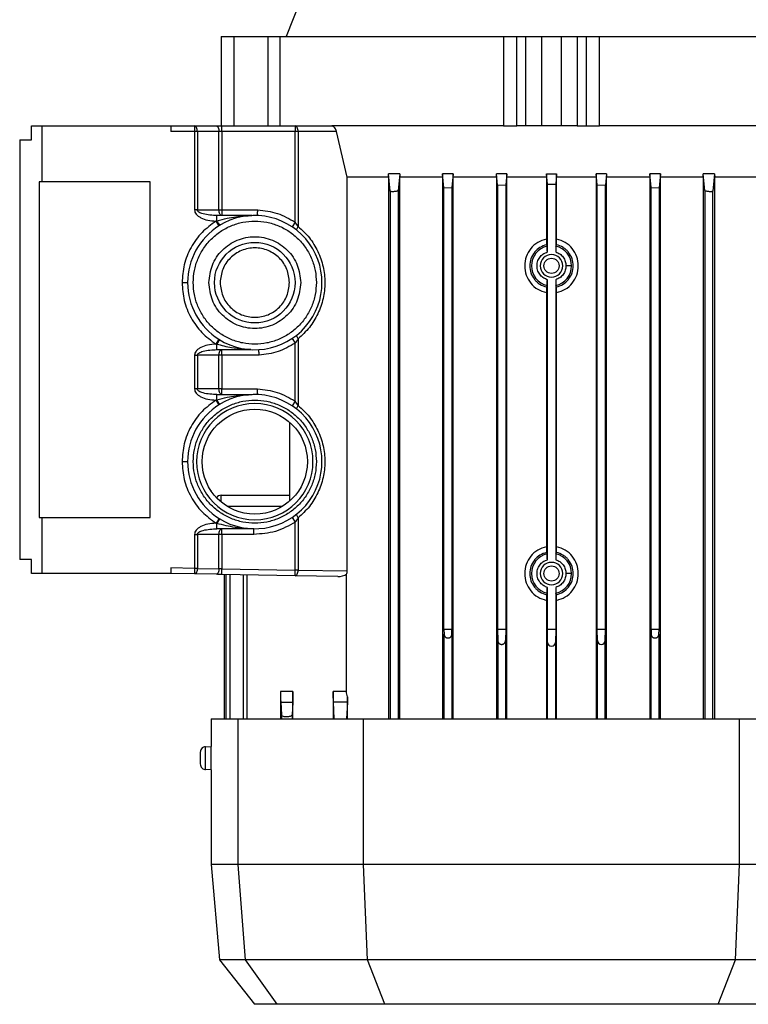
# Model space of a CAD drawing. Header units: millimetres. Extents: x 0 to 420, y 0 to 297.
# Tile 19 of 26: x 218.01 to 223.27, y 210.07 to 217.17. Entities that reach past the tile are written whole.
import ezdxf

# ---------------------------------------------------------------- set-up
doc = ezdxf.new("R2010")
doc.units = ezdxf.units.MM

msp = doc.modelspace()

# ---------------------------------------------------------------- linework, layer by layer
at = {"color": 7, "linetype": 'Continuous', "lineweight": 25}
for p, q in [((220.03286, 217.29266), (219.93501, 217.05046)), ((219.46772, 217.05046), (219.46772, 216.40459)), ((219.46772, 217.05046), (219.46878, 217.05046)), ((219.46878, 216.40459), (219.46878, 217.05046)), ((219.46878, 217.05046), (219.55849, 217.05046)), ((219.55849, 217.05046), (219.55849, 216.40459)), ((219.55849, 217.05046), (219.80372, 217.05046)), ((219.80372, 217.05046), (219.80372, 216.40459)), ((219.80372, 217.05046), (219.89163, 217.05046)), ((219.89163, 216.40459), (219.89163, 217.05046)), ((219.89163, 217.05046), (221.50345, 217.05046)), ((221.50345, 217.05046), (221.50345, 216.40459)), ((221.50345, 217.05046), (221.59935, 217.05046)), ((221.59935, 216.40459), (221.59935, 217.05046)), ((221.59935, 217.05046), (221.66506, 217.05046)), ((221.66506, 216.40459), (221.66506, 217.05046)), ((221.66506, 217.05046), (221.77843, 217.05046)), ((221.77843, 216.40459), (221.77843, 217.05046)), ((221.77843, 217.05046), (221.92033, 217.05046)), ((221.92033, 216.40459), (221.92033, 217.05046)), ((221.92033, 217.05046), (222.0337, 217.05046)), ((222.0337, 217.05046), (222.0337, 216.40459)), ((222.0337, 217.05046), (222.09941, 217.05046)), ((222.09941, 217.05046), (222.09941, 216.40459)), ((222.09941, 217.05046), (222.19531, 217.05046)), ((222.19531, 216.40459), (222.19531, 217.05046)), ((222.19531, 217.05046), (223.80712, 217.05046)), ((218.09959, 216.30367), (218.09959, 216.40459)), ((218.09959, 216.40459), (218.17515, 216.40459)), ((218.17515, 216.40459), (218.17515, 216.00092)), ((218.17515, 216.40459), (219.10442, 216.40459)), ((219.10442, 216.40459), (219.10442, 216.36422)), ((219.10442, 216.40459), (219.27526, 216.40459)), ((219.27526, 216.36422), (219.10442, 216.36422)), ((219.27526, 216.40459), (219.27526, 216.36422)), ((219.27526, 216.40459), (219.43132, 216.40459)), ((219.27526, 216.36422), (219.27526, 215.79867)), ((219.29544, 216.36422), (219.27526, 216.36422)), ((219.29544, 216.36422), (219.29544, 215.79867)), ((219.4515, 216.36422), (219.29544, 216.36422)), ((219.4515, 215.79867), (219.4515, 216.36422)), ((219.47168, 216.36422), (219.4515, 216.36422)), ((219.47168, 216.36422), (219.47168, 216.40459)), ((219.47168, 216.40459), (220.00186, 216.40459)), ((219.47168, 216.36422), (219.47168, 215.79867)), ((220.00186, 216.36422), (219.47168, 216.36422)), ((220.00186, 216.40459), (220.00186, 216.36422)), ((220.00186, 216.40459), (220.26472, 216.40459)), ((220.00186, 215.71038), (220.00186, 216.36422)), ((220.02205, 216.36422), (220.00186, 216.36422)), ((220.02205, 216.36422), (220.02205, 215.68046)), ((220.29911, 216.36422), (220.02205, 216.36422)), ((221.50345, 216.40459), (220.26472, 216.40459)), ((220.37626, 216.03549), (220.29911, 216.36422)), ((221.50345, 216.40459), (221.59935, 216.40459)), ((221.66506, 216.40459), (221.59935, 216.40459)), ((221.77843, 216.40459), (221.66506, 216.40459)), ((221.92033, 216.40459), (221.77843, 216.40459)), ((222.0337, 216.40459), (221.92033, 216.40459)), ((222.0337, 216.40459), (222.09941, 216.40459)), ((222.09941, 216.40459), (222.19531, 216.40459)), ((223.80712, 216.40459), (222.19531, 216.40459)), ((218.01451, 216.30367), (218.01451, 213.27614)), ((218.01451, 216.30367), (218.09959, 216.30367)), ((220.67274, 216.03549), (220.6729, 216.05844)), ((220.68681, 215.93341), (220.6729, 216.05844)), ((220.75601, 216.05844), (220.6729, 216.05844)), ((220.75601, 216.05844), (220.74332, 215.93892)), ((220.75601, 216.05844), (220.75616, 216.03549)), ((221.06355, 216.05844), (221.06342, 216.03549)), ((221.07368, 215.95737), (221.06355, 216.05844)), ((221.14097, 216.05844), (221.06355, 216.05844)), ((221.14097, 216.05844), (221.1315, 215.96125)), ((221.1411, 216.03549), (221.14097, 216.05844)), ((221.45257, 216.03549), (221.4527, 216.05844)), ((221.4603, 215.97797), (221.4527, 216.05844)), ((221.52724, 216.05844), (221.4527, 216.05844)), ((221.52724, 216.05844), (221.51993, 215.97998)), ((221.52737, 216.03549), (221.52724, 216.05844)), ((221.81251, 216.05844), (221.81239, 216.03549)), ((221.81929, 215.98506), (221.81251, 216.05844)), ((221.81251, 216.05844), (221.88625, 216.05844)), ((221.88625, 216.05844), (221.87946, 215.98506)), ((221.88637, 216.03549), (221.88625, 216.05844)), ((222.17151, 216.05844), (222.17139, 216.03549)), ((222.17883, 215.97998), (222.17151, 216.05844)), ((222.24606, 216.05844), (222.17151, 216.05844)), ((222.24606, 216.05844), (222.23846, 215.97797)), ((222.24606, 216.05844), (222.24618, 216.03549)), ((222.55778, 216.05844), (222.55765, 216.03549)), ((222.56726, 215.96125), (222.55778, 216.05844)), ((222.6352, 216.05844), (222.55778, 216.05844)), ((222.6352, 216.05844), (222.62508, 215.95737)), ((222.63534, 216.03549), (222.6352, 216.05844)), ((222.9426, 216.03549), (222.94274, 216.05844)), ((222.95544, 215.93892), (222.94274, 216.05844)), ((223.02586, 216.05844), (222.94274, 216.05844)), ((223.02586, 216.05844), (223.01194, 215.93341)), ((223.02586, 216.05844), (223.02602, 216.03549)), ((218.17515, 216.00092), (218.15396, 216.00092)), ((218.15396, 216.00092), (218.15396, 213.5789)), ((218.95506, 216.00092), (218.17515, 216.00092)), ((218.95506, 213.5789), (218.95506, 216.00092)), ((220.67274, 216.03549), (220.37626, 216.03549)), ((220.37626, 213.19375), (220.37626, 216.03549)), ((220.67274, 216.03549), (220.67274, 212.12568)), ((220.75616, 212.12568), (220.75616, 216.03549)), ((221.06342, 216.03549), (220.75616, 216.03549)), ((221.06342, 216.03549), (221.06342, 212.12568)), ((221.1411, 212.12568), (221.1411, 216.03549)), ((221.45257, 216.03549), (221.1411, 216.03549)), ((221.45257, 216.03549), (221.45257, 212.12568)), ((221.4603, 215.97797), (221.51993, 215.97998)), ((221.51993, 215.97998), (221.51993, 212.77156)), ((221.52737, 212.12568), (221.52737, 216.03549)), ((221.81239, 216.03549), (221.52737, 216.03549)), ((221.81239, 216.03549), (221.81239, 215.5888)), ((221.81929, 215.98506), (221.84938, 215.9851)), ((221.81929, 215.49539), (221.81929, 215.98506)), ((221.84938, 215.9851), (221.87946, 215.98506)), ((221.87946, 215.98506), (221.87946, 215.49539)), ((221.88637, 215.5888), (221.88637, 216.03549)), ((222.17139, 216.03549), (221.88637, 216.03549)), ((222.17139, 216.03549), (222.17139, 212.12568)), ((222.17883, 212.77156), (222.17883, 215.97998)), ((222.17883, 215.97998), (222.23846, 215.97797)), ((222.24618, 212.12568), (222.24618, 216.03549)), ((222.55765, 216.03549), (222.24618, 216.03549)), ((222.55765, 216.03549), (222.55765, 212.12568)), ((222.63534, 212.12568), (222.63534, 216.03549)), ((222.9426, 216.03549), (222.63534, 216.03549)), ((222.9426, 216.03549), (222.9426, 212.12568)), ((223.02602, 212.12568), (223.02602, 216.03549)), ((223.32739, 216.03549), (223.02602, 216.03549)), ((220.68681, 215.93341), (220.68681, 212.12568)), ((220.74332, 215.93892), (220.74332, 212.12568)), ((221.07368, 215.95737), (221.1315, 215.96125)), ((221.07368, 212.77156), (221.07368, 215.95737)), ((221.1315, 215.96125), (221.1315, 212.77156)), ((221.4603, 215.97797), (221.4603, 212.77156)), ((222.23846, 212.77156), (222.23846, 215.97797)), ((222.56726, 212.77156), (222.56726, 215.96125)), ((222.56726, 215.96125), (222.62508, 215.95737)), ((222.62508, 215.95737), (222.62508, 212.77156)), ((222.95544, 215.93892), (222.95544, 212.12568)), ((223.01194, 212.12568), (223.01194, 215.93341)), ((219.29544, 215.79867), (219.27526, 215.79867)), ((219.29544, 215.79867), (219.4515, 215.79867)), ((219.4515, 215.79867), (219.47168, 215.79867)), ((219.47168, 215.79867), (219.47168, 215.7583)), ((219.47168, 215.79867), (219.73068, 215.79867)), ((219.42973, 215.71801), (219.43672, 215.72015)), ((219.42973, 215.71801), (219.45128, 215.68388)), ((219.43672, 215.72015), (219.43672, 215.7583)), ((219.68917, 215.7583), (219.43672, 215.7583)), ((220.00186, 215.71038), (219.97941, 215.67684)), ((220.02205, 215.68046), (220.00186, 215.71038)), ((221.81314, 215.54788), (221.81853, 215.53682)), ((221.88022, 215.53682), (221.88561, 215.54788)), ((219.18516, 215.27431), (219.22552, 215.27431)), ((221.81929, 213.2752), (221.81929, 215.29544)), ((221.87946, 215.29544), (221.87946, 213.2752)), ((221.81239, 215.20203), (221.81239, 213.36861)), ((221.81853, 215.254), (221.81314, 215.24294)), ((221.88561, 215.24294), (221.88022, 215.254)), ((221.88637, 213.36861), (221.88637, 215.20203)), ((219.45059, 214.86518), (219.42898, 214.83108)), ((219.97941, 214.87178), (220.00186, 214.83824)), ((220.02205, 214.86816), (220.02205, 214.38872)), ((219.43672, 214.82872), (219.42898, 214.83108)), ((219.43672, 214.79081), (219.43672, 214.82872)), ((219.43672, 214.79081), (219.67919, 214.79081)), ((219.47168, 214.75044), (219.47168, 214.79081)), ((220.00186, 214.41864), (220.00186, 214.83824)), ((219.27526, 214.75044), (219.27526, 214.50697)), ((219.27526, 214.75044), (219.29544, 214.75044)), ((219.4515, 214.75044), (219.29544, 214.75044)), ((219.29544, 214.75044), (219.29544, 214.50697)), ((219.4515, 214.50697), (219.4515, 214.75044)), ((219.47168, 214.75044), (219.4515, 214.75044)), ((219.74066, 214.75044), (219.47168, 214.75044)), ((219.47168, 214.75044), (219.47168, 214.50697)), ((219.29544, 214.50697), (219.27526, 214.50697)), ((219.4515, 214.50697), (219.29544, 214.50697)), ((219.47168, 214.50697), (219.4515, 214.50697)), ((219.47168, 214.46661), (219.47168, 214.50697)), ((219.47168, 214.50697), (219.72945, 214.50697)), ((219.4298, 214.42631), (219.43672, 214.42843)), ((219.4298, 214.42631), (219.45135, 214.39218)), ((219.43672, 214.42843), (219.43672, 214.46661)), ((219.43672, 214.46661), (219.6904, 214.46661)), ((220.00186, 214.41864), (219.97941, 214.38509)), ((220.02205, 214.38872), (220.00186, 214.41864)), ((219.9602, 214.2673), (219.9602, 213.69784)), ((219.18516, 213.98257), (219.22552, 213.98257)), ((219.46772, 213.74036), (219.9602, 213.74036)), ((219.90848, 213.65963), (219.51138, 213.65963)), ((218.15396, 213.5789), (218.17515, 213.5789)), ((218.17515, 213.5789), (218.17515, 213.17523)), ((218.17515, 213.5789), (218.95506, 213.5789)), ((219.45179, 213.57267), (219.43028, 213.53852)), ((219.97941, 213.58004), (220.00186, 213.5465)), ((220.02205, 213.57642), (220.02205, 213.19994)), ((219.43672, 213.53655), (219.43028, 213.53852)), ((219.43672, 213.49821), (219.43672, 213.53655)), ((219.70265, 213.49821), (219.43672, 213.49821)), ((219.47168, 213.45785), (219.47168, 213.49821)), ((220.00186, 213.19994), (220.00186, 213.5465)), ((219.27526, 213.45785), (219.27526, 213.21262)), ((219.27526, 213.45785), (219.29544, 213.45785)), ((219.4515, 213.45785), (219.29544, 213.45785)), ((219.29544, 213.45785), (219.29544, 213.21262)), ((219.4515, 213.20989), (219.4515, 213.45785)), ((219.47168, 213.45785), (219.4515, 213.45785)), ((219.70265, 213.45785), (219.47168, 213.45785)), ((219.47168, 213.45785), (219.47168, 213.20919)), ((221.81314, 213.3277), (221.81853, 213.31663)), ((221.88022, 213.31663), (221.88561, 213.3277)), ((218.09959, 213.27614), (218.01451, 213.27614)), ((218.09959, 213.17523), (218.09959, 213.27614)), ((219.27526, 213.21262), (219.10442, 213.2156)), ((219.10442, 213.2156), (219.10442, 213.17523)), ((219.29544, 213.21262), (219.27526, 213.21262)), ((219.29544, 213.21262), (219.4515, 213.20989)), ((219.47168, 213.20919), (220.00186, 213.19994)), ((218.17515, 213.17523), (218.09959, 213.17523)), ((219.10442, 213.17523), (218.17515, 213.17523)), ((219.27455, 213.17226), (219.10442, 213.17523)), ((219.43061, 213.16953), (219.27455, 213.17226)), ((220.00116, 213.15957), (219.47098, 213.16883)), ((219.48791, 213.16853), (219.48791, 212.12568)), ((219.50167, 213.16829), (219.50167, 212.12568)), ((219.52938, 213.16781), (219.52938, 212.12568)), ((219.627, 213.16611), (219.627, 212.12568)), ((219.6547, 212.12568), (219.6547, 213.16562)), ((220.30757, 213.15423), (220.00116, 213.15957)), ((220.02205, 213.19994), (220.00186, 213.19994)), ((220.02205, 213.19994), (220.37626, 213.19375)), ((220.37137, 212.3235), (220.37137, 213.17)), ((221.81929, 212.77156), (221.81929, 213.07525)), ((221.87946, 213.07525), (221.87946, 212.77156)), ((221.81853, 213.03382), (221.81314, 213.02276)), ((221.88561, 213.02276), (221.88022, 213.03382)), ((221.81239, 212.98184), (221.81239, 212.12568)), ((221.88637, 212.12568), (221.88637, 212.98184)), ((221.07368, 212.77156), (221.07434, 212.73793)), ((221.1315, 212.77156), (221.07368, 212.77156)), ((221.07434, 212.12568), (221.07434, 212.73793)), ((221.13084, 212.73793), (221.1315, 212.77156)), ((221.13084, 212.73793), (221.13084, 212.12568)), ((221.4603, 212.77156), (221.46186, 212.69192)), ((221.51993, 212.77156), (221.4603, 212.77156)), ((221.51993, 212.77156), (221.51836, 212.69192)), ((221.82113, 212.67816), (221.81929, 212.77156)), ((221.87946, 212.77156), (221.81929, 212.77156)), ((221.87946, 212.77156), (221.87763, 212.67816)), ((222.23846, 212.77156), (222.17883, 212.77156)), ((222.18039, 212.69192), (222.17883, 212.77156)), ((222.2369, 212.69192), (222.23846, 212.77156)), ((222.56726, 212.77156), (222.56792, 212.73793)), ((222.62508, 212.77156), (222.56726, 212.77156)), ((222.56792, 212.12568), (222.56792, 212.73793)), ((222.62442, 212.73793), (222.62508, 212.77156)), ((222.62442, 212.73793), (222.62442, 212.12568)), ((221.46186, 212.69192), (221.46186, 212.12568)), ((221.51836, 212.69192), (221.51836, 212.12568)), ((221.82113, 212.12568), (221.82113, 212.67816)), ((221.87763, 212.67816), (221.87763, 212.12568)), ((222.18039, 212.12568), (222.18039, 212.69192)), ((222.2369, 212.12568), (222.2369, 212.69192)), ((219.89569, 212.3235), (219.89569, 212.12568)), ((219.98431, 212.3235), (219.89569, 212.3235)), ((219.98431, 212.12568), (219.98431, 212.3235)), ((220.2757, 212.3235), (220.2757, 212.12568)), ((220.37137, 212.3235), (220.2757, 212.3235)), ((220.37916, 212.12568), (220.37916, 212.28539)), ((219.89673, 212.24763), (219.98327, 212.24763)), ((219.89673, 212.24763), (219.90168, 212.15606)), ((219.98327, 212.24763), (219.97836, 212.1566)), ((220.28332, 212.12568), (220.27674, 212.24763)), ((220.3783, 212.24763), (220.27674, 212.24763)), ((220.3783, 212.24763), (220.37173, 212.12568)), ((219.90168, 212.15606), (219.90168, 212.12568)), ((219.97836, 212.1566), (219.97836, 212.12568)), ((219.39506, 212.12568), (219.39506, 211.92729)), ((219.39506, 212.12568), (219.58726, 212.12568)), ((219.58726, 212.12568), (219.58726, 211.07614)), ((219.58726, 212.12568), (220.49385, 212.12568)), ((220.49385, 211.07614), (220.49385, 212.12568)), ((220.49385, 212.12568), (223.20491, 212.12568)), ((223.20491, 211.07614), (223.20491, 212.12568)), ((223.20491, 212.12568), (224.1115, 212.12568)), ((219.35495, 211.92554), (219.39506, 211.92729)), ((219.35495, 211.7607), (219.35495, 211.92554)), ((219.39506, 211.75895), (219.35495, 211.7607)), ((219.39506, 211.75895), (219.39506, 211.07614)), ((219.39506, 211.07614), (219.45521, 210.38868)), ((219.58726, 211.07614), (219.39506, 211.07614)), ((219.58726, 211.07614), (219.64131, 210.38868)), ((220.49385, 211.07614), (219.58726, 211.07614)), ((220.52348, 210.38868), (220.49385, 211.07614)), ((223.20491, 211.07614), (220.49385, 211.07614)), ((223.17527, 210.38868), (223.20491, 211.07614)), ((224.1115, 211.07614), (223.20491, 211.07614)), ((219.45521, 210.38868), (219.70655, 210.06697)), ((219.64131, 210.38868), (219.45521, 210.38868)), ((220.52348, 210.38868), (219.64131, 210.38868)), ((219.64131, 210.38868), (219.86774, 210.06697)), ((223.17527, 210.38868), (220.52348, 210.38868)), ((220.64705, 210.06697), (220.52348, 210.38868)), ((223.05171, 210.06697), (223.17527, 210.38868)), ((224.05744, 210.38868), (223.17527, 210.38868)), ((219.86774, 210.06697), (219.70655, 210.06697)), ((220.64705, 210.06697), (219.86774, 210.06697)), ((223.05171, 210.06697), (220.64705, 210.06697)), ((223.83101, 210.06697), (223.05171, 210.06697))]:
    msp.add_line(p, q, dxfattribs=at)
at = {"color": 7, "linetype": 'Continuous', "lineweight": 25, "flags": 128}
for points in [[(219.29544, 216.36422), (219.29505, 216.37209), (219.2939, 216.37967), (219.29204, 216.38665), (219.28953, 216.39276), (219.28647, 216.39778), (219.28298, 216.40151), (219.27919, 216.40381), (219.27526, 216.40459)], [(219.43132, 216.40459), (219.43525, 216.40381), (219.43904, 216.40151), (219.44253, 216.39778), (219.44559, 216.39276), (219.4481, 216.38665), (219.44996, 216.37967), (219.45111, 216.37209), (219.4515, 216.36422)], [(220.02205, 216.36422), (220.02166, 216.37209), (220.02051, 216.37967), (220.01864, 216.38665), (220.01613, 216.39276), (220.01308, 216.39778), (220.00959, 216.40151), (220.0058, 216.40381), (220.00186, 216.40459)], [(220.01667, 215.64922), (220.015, 215.65122), (220.01399, 215.65393), (220.01367, 215.65729), (220.01404, 215.66121), (220.0151, 215.6656), (220.01681, 215.67035), (220.01915, 215.67534), (220.02205, 215.68046)], [(220.02205, 214.86816), (220.01915, 214.87328), (220.01681, 214.87827), (220.0151, 214.88302), (220.01404, 214.88741), (220.01367, 214.89133), (220.01399, 214.89469), (220.015, 214.8974), (220.01667, 214.8994)], [(220.01667, 214.35748), (220.015, 214.35948), (220.01399, 214.36219), (220.01367, 214.36555), (220.01404, 214.36947), (220.0151, 214.37385), (220.01681, 214.3786), (220.01915, 214.3836), (220.02205, 214.38872)], [(220.02205, 213.57642), (220.01915, 213.58154), (220.01681, 213.58653), (220.0151, 213.59128), (220.01404, 213.59567), (220.01367, 213.59959), (220.01399, 213.60295), (220.015, 213.60566), (220.01667, 213.60766)], [(219.4515, 213.20989), (219.451, 213.20198), (219.44974, 213.19437), (219.44777, 213.18736), (219.44515, 213.18123), (219.442, 213.17621), (219.43843, 213.1725), (219.43458, 213.17025), (219.43061, 213.16953)]]:
    msp.add_lwpolyline(points, dxfattribs=at)
at = {"color": 7, "linetype": 'Continuous', "lineweight": 25}
for centre, radius in [((219.70993, 215.27431), 0.29064), ((221.84938, 215.39541), 0.0545), ((219.70993, 213.98257), 0.37909), ((221.84938, 213.17523), 0.0545)]:
    msp.add_circle(centre, radius, dxfattribs=at)
for centre, radius, start, end in [((219.72543, 215.88528), 0.3326, 209.767972, 216.403566), ((219.70993, 215.27431), 0.4844, 237.630623, 122.272711), ((219.70993, 215.27431), 0.4844, 122.272711, 180), ((221.84938, 215.39541), 0.14473, 102.304596, 257.695404), ((221.84938, 215.39541), 0.14473, 0, 77.695404), ((221.84938, 215.39541), 0.08073, 0, 180), ((221.84938, 215.39541), 0.08073, 180, 0), ((221.84938, 215.39541), 0.14473, 282.304596, 0), ((219.70993, 215.27431), 0.4844, 180, 237.630623), ((219.70993, 213.98257), 0.4844, 237.798635, 122.263374), ((219.70993, 213.98257), 0.4844, 122.263374, 180), ((219.70993, 213.98257), 0.41946, 0, 180), ((219.70993, 213.98257), 0.4844, 180, 237.798635), ((219.70993, 213.98257), 0.41946, 180, 0), ((219.46772, 213.7), 0.04037, 90, 146.228428), ((219.75224, 213.35515), 0.36394, 144.016287, 150.103586), ((221.84938, 213.17523), 0.14473, 102.304596, 257.695404), ((221.84938, 213.17523), 0.14473, 0, 77.695404), ((221.84938, 213.17523), 0.08073, 0, 180), ((221.84938, 213.17523), 0.08073, 180, 0), ((221.84938, 213.17523), 0.14473, 282.304596, 0), ((221.84938, 212.67871), 0.02826, 181.125032, 358.874968), ((222.20864, 212.69248), 0.02826, 181.125033, 358.874968)]:
    msp.add_arc(centre, radius, start, end, dxfattribs=at)
msp.add_ellipse((220.30826, 213.19459), major_axis=(0.07807, -0.00138), ratio=0.5169479, start_param=4.7127941, end_param=5.662857, dxfattribs=at)
for points in [[(219.43132, 216.40459), (219.43769, 216.40459), (219.45043, 216.40459), (219.4646, 216.40459), (219.47168, 216.40459)], [(219.47168, 215.7583), (219.46904, 215.75891), (219.46375, 215.76012), (219.45708, 215.76946), (219.45241, 215.7828), (219.4518, 215.79338), (219.4515, 215.79867)], [(219.26589, 215.27431), (219.26754, 215.30337), (219.27085, 215.3615), (219.29725, 215.44533), (219.33829, 215.52259), (219.39394, 215.59032), (219.46164, 215.64589), (219.53891, 215.68719), (219.62274, 215.71262), (219.70993, 215.72121), (219.79711, 215.71262), (219.88095, 215.68719), (219.95821, 215.64589), (220.02592, 215.59032), (220.08156, 215.52259), (220.1226, 215.44533), (220.14901, 215.3615), (220.15231, 215.30337), (220.15396, 215.27431)], [(219.37892, 215.27431), (219.38389, 215.31763), (219.39384, 215.40428), (219.47039, 215.51446), (219.5798, 215.58809), (219.70993, 215.61394), (219.84005, 215.58809), (219.94946, 215.51446), (220.02601, 215.40428), (220.03596, 215.31763), (220.04094, 215.27431)], [(219.9602, 215.27431), (219.95644, 215.30707), (219.94892, 215.37258), (219.89104, 215.45589), (219.80831, 215.51155), (219.70993, 215.5311), (219.61154, 215.51155), (219.52881, 215.45589), (219.47094, 215.37258), (219.46341, 215.30707), (219.45965, 215.27431)], [(220.15396, 215.27431), (220.15231, 215.24525), (220.14901, 215.18713), (220.1226, 215.10329), (220.08156, 215.02603), (220.02592, 214.95831), (219.95821, 214.90273), (219.88095, 214.86143), (219.79711, 214.836), (219.70993, 214.82741), (219.62274, 214.836), (219.53891, 214.86143), (219.46164, 214.90273), (219.39394, 214.95831), (219.33829, 215.02603), (219.29725, 215.10329), (219.27085, 215.18713), (219.26754, 215.24525), (219.26589, 215.27431)], [(220.04094, 215.27431), (220.03596, 215.23099), (220.02601, 215.14434), (219.94946, 215.03416), (219.84005, 214.96054), (219.70993, 214.93468), (219.5798, 214.96054), (219.47039, 215.03416), (219.39384, 215.14434), (219.38389, 215.23099), (219.37892, 215.27431)], [(219.45965, 215.27431), (219.46341, 215.24155), (219.47094, 215.17604), (219.52881, 215.09273), (219.61154, 215.03707), (219.70993, 215.01752), (219.80831, 215.03707), (219.89104, 215.09273), (219.94892, 215.17604), (219.95644, 215.24155), (219.9602, 215.27431)], [(219.4515, 214.75044), (219.4518, 214.75573), (219.45241, 214.76631), (219.45708, 214.77965), (219.46375, 214.78899), (219.46904, 214.7902), (219.47168, 214.79081)], [(219.47168, 214.46661), (219.46904, 214.46721), (219.46375, 214.46843), (219.45708, 214.47776), (219.45241, 214.49111), (219.4518, 214.50168), (219.4515, 214.50697)], [(219.26589, 213.98257), (219.26754, 214.01163), (219.27085, 214.06975), (219.29725, 214.15359), (219.33829, 214.23085), (219.39394, 214.29857), (219.46164, 214.35415), (219.53891, 214.39545), (219.62274, 214.42088), (219.70993, 214.42947), (219.79711, 214.42088), (219.88095, 214.39545), (219.95821, 214.35415), (220.02592, 214.29857), (220.08156, 214.23085), (220.1226, 214.15359), (220.14901, 214.06975), (220.15231, 214.01163), (220.15396, 213.98257)], [(220.15396, 213.98257), (220.15231, 213.9535), (220.14901, 213.89538), (220.1226, 213.81155), (220.08156, 213.73428), (220.02592, 213.66656), (219.95821, 213.61098), (219.88095, 213.56969), (219.79711, 213.54425), (219.70993, 213.53567), (219.62274, 213.54425), (219.53891, 213.56969), (219.46164, 213.61098), (219.39394, 213.66656), (219.33829, 213.73428), (219.29725, 213.81155), (219.27085, 213.89538), (219.26754, 213.9535), (219.26589, 213.98257)], [(219.4515, 213.45785), (219.4518, 213.46314), (219.45241, 213.47371), (219.45708, 213.48706), (219.46375, 213.49639), (219.46904, 213.49761), (219.47168, 213.49821)], [(220.00186, 213.5465), (219.95537, 213.52034), (219.86237, 213.46804), (219.75589, 213.46124), (219.70265, 213.45785)], [(219.70265, 213.45785), (219.70265, 213.46314), (219.70265, 213.47371), (219.70265, 213.48706), (219.70265, 213.49639), (219.70265, 213.49761), (219.70265, 213.49821)], [(219.27526, 213.21262), (219.27516, 213.20733), (219.27498, 213.19675), (219.27475, 213.18341), (219.27458, 213.17408), (219.27456, 213.17286), (219.27455, 213.17226)], [(219.29544, 213.21262), (219.29506, 213.2073), (219.29431, 213.19666), (219.28942, 213.18327), (219.28256, 213.17396), (219.27722, 213.17282), (219.27455, 213.17226)], [(220.00116, 213.15957), (220.00117, 213.16018), (220.00119, 213.16139), (220.00135, 213.17073), (220.00159, 213.18407), (220.00177, 213.19465), (220.00186, 213.19994)], [(220.00116, 213.15957), (220.00383, 213.16014), (220.00917, 213.16128), (220.01602, 213.17059), (220.02092, 213.18398), (220.02167, 213.19462), (220.02205, 213.19994)], [(219.98431, 212.3235), (219.9843, 212.31527), (219.98427, 212.29882), (219.98404, 212.27655), (219.98371, 212.25813), (219.98342, 212.25113), (219.98327, 212.24763)], [(220.37916, 212.28539), (220.37905, 212.27708), (220.37883, 212.26048), (220.37848, 212.25192), (220.3783, 212.24763)]]:
    msp.add_open_spline(points, degree=3, dxfattribs=at)
for points, knots in [([(220.29911, 216.36422), (220.2977, 216.36895), (220.29487, 216.3784), (220.28728, 216.39081), (220.27832, 216.39998), (220.2704, 216.40413), (220.26607, 216.40448), (220.26472, 216.40459)], [0, 0, 0, 0, 0.2249901, 0.4498668, 0.6767291, 0.8988453, 1, 1, 1, 1]), ([(220.74332, 215.93892), (220.74293, 215.93827), (220.74215, 215.93697), (220.73692, 215.93486), (220.72937, 215.93294), (220.72008, 215.93142), (220.71032, 215.93047), (220.70122, 215.93018), (220.69375, 215.93056), (220.68864, 215.93156), (220.68697, 215.93264), (220.68683, 215.93331), (220.68681, 215.93341)], [0, 0, 0, 0, 0.1120015, 0.2239803, 0.336314, 0.4475692, 0.5566441, 0.6634572, 0.7689145, 0.8744392, 0.9813822, 1, 1, 1, 1]), ([(223.01194, 215.93341), (223.01157, 215.93285), (223.01083, 215.93173), (223.00578, 215.93066), (222.99849, 215.93019), (222.98959, 215.9304), (222.98012, 215.93124), (222.97103, 215.93263), (222.96323, 215.93444), (222.95766, 215.93648), (222.95565, 215.93801), (222.95547, 215.93878), (222.95544, 215.93892)], [0, 0, 0, 0, 0.108956, 0.2179819, 0.3253129, 0.4309864, 0.5363406, 0.6427987, 0.7513303, 0.8620826, 0.9742575, 1, 1, 1, 1]), ([(219.27526, 215.79867), (219.27587, 215.79345), (219.27716, 215.78249), (219.2869, 215.76739), (219.30135, 215.75375), (219.32858, 215.73705), (219.37203, 215.72227), (219.40972, 215.71949), (219.42973, 215.71801)], [0, 0, 0, 0, 0.0829451, 0.1740535, 0.2786373, 0.3986837, 0.680796, 1, 1, 1, 1]), ([(219.43672, 215.7583), (219.4031, 215.75978), (219.35839, 215.76175), (219.31187, 215.77801), (219.29916, 215.78873), (219.29588, 215.79453), (219.29558, 215.79734), (219.29544, 215.79867)], [0, 0, 0, 0, 0.6580125, 0.8749951, 0.9466233, 0.9747263, 1, 1, 1, 1]), ([(219.72986, 215.7583), (219.72988, 215.75885), (219.72989, 215.75969), (219.73, 215.76474), (219.73012, 215.77089), (219.73029, 215.77914), (219.73049, 215.78908), (219.73061, 215.79532), (219.73068, 215.79867)], [0, 0, 0, 0, 0.2416438, 0.3687339, 0.4996373, 0.7047213, 0.841189, 1, 1, 1, 1]), ([(219.73068, 215.79867), (219.77894, 215.79334), (219.87545, 215.78269), (219.95973, 215.73448), (220.00186, 215.71038)], [0, 0, 0, 0, 0.5000572, 1, 1, 1, 1]), ([(219.42973, 215.71801), (219.39471, 215.69223), (219.32354, 215.63981), (219.24592, 215.53007), (219.19458, 215.40585), (219.18826, 215.31769), (219.18516, 215.27431)], [0, 0, 0, 0, 0.2459924, 0.5, 0.7540076, 1, 1, 1, 1]), ([(219.43672, 215.72015), (219.46111, 215.72682), (219.5065, 215.73924), (219.56993, 215.74953), (219.61593, 215.75451), (219.64559, 215.75659), (219.66187, 215.75744), (219.67481, 215.75794), (219.68332, 215.75818), (219.68768, 215.75827), (219.6885, 215.75829), (219.68896, 215.7583), (219.68915, 215.7583), (219.68917, 215.7583), (219.68917, 215.7583)], [0, 0, 0, 0, 0.2915775, 0.5426513, 0.7481746, 0.8333607, 0.8920887, 0.9398023, 0.9869505, 0.9916709, 0.9953098, 0.9979826, 0.9990434, 1, 1, 1, 1]), ([(219.68999, 215.7583), (219.68996, 215.7583), (219.68992, 215.7583), (219.68959, 215.7583), (219.68931, 215.7583), (219.68917, 215.7583)], [0, 0, 0, 0, 0.4996338, 0.749235, 1, 1, 1, 1]), ([(220.02205, 215.68046), (220.05028, 215.65426), (220.10588, 215.60268), (220.16704, 215.50208), (220.20579, 215.39139), (220.21884, 215.27431), (220.20579, 215.15723), (220.16704, 215.04654), (220.10588, 214.94594), (220.05028, 214.89436), (220.02205, 214.86816)], [0, 0, 0, 0, 0.1301511, 0.2562668, 0.3790694, 0.5, 0.6209306, 0.7437332, 0.8698489, 1, 1, 1, 1]), ([(221.81239, 215.5888), (221.79081, 215.58214), (221.74768, 215.56883), (221.69675, 215.52229), (221.66364, 215.4629), (221.65225, 215.39546), (221.66361, 215.32801), (221.69672, 215.26857), (221.74766, 215.222), (221.79081, 215.20869), (221.81239, 215.20203)], [0, 0, 0, 0, 0.1250039, 0.2499495, 0.3749166, 0.4999014, 0.6249078, 0.7499453, 0.8749927, 1, 1, 1, 1]), ([(221.81239, 215.5888), (221.8124, 215.58411), (221.81241, 215.57473), (221.81256, 215.56228), (221.81276, 215.55302), (221.81297, 215.54867), (221.8131, 215.54807), (221.81314, 215.54788)], [0, 0, 0, 0, 0.2267167, 0.453512, 0.6778925, 0.8968927, 1, 1, 1, 1]), ([(221.88561, 215.54788), (221.8857, 215.5485), (221.88587, 215.54973), (221.8861, 215.55702), (221.88627, 215.56746), (221.88636, 215.5787), (221.88636, 215.58603), (221.88637, 215.5888)], [0, 0, 0, 0, 0.21419253, 0.42832795, 0.64436351, 0.86556882, 1, 1, 1, 1]), ([(221.88637, 215.20203), (221.90794, 215.20869), (221.95108, 215.222), (222.002, 215.26854), (222.03511, 215.32793), (222.0465, 215.39536), (222.03514, 215.46281), (222.00204, 215.52225), (221.95109, 215.56882), (221.90794, 215.58214), (221.88637, 215.5888)], [0, 0, 0, 0, 0.12500393, 0.24994948, 0.37491662, 0.49990137, 0.6249078, 0.74994532, 0.87499268, 1, 1, 1, 1]), ([(221.81314, 215.54788), (221.79651, 215.54224), (221.7654, 215.53169), (221.73927, 215.50832), (221.72817, 215.49515), (221.72674, 215.49338), (221.72634, 215.49288), (221.7154, 215.47912), (221.69818, 215.44796), (221.68928, 215.39545), (221.69816, 215.34291), (221.71539, 215.31172), (221.72626, 215.29804), (221.72638, 215.2979), (221.72676, 215.29742), (221.72817, 215.29568), (221.73369, 215.28911), (221.74554, 215.27713), (221.77148, 215.25697), (221.79648, 215.24855), (221.81314, 215.24294)], [0, 0, 0, 0, 0.12484191, 0.23342931, 0.24542787, 0.24862647, 0.2497999, 0.2499576, 0.37487117, 0.49973193, 0.62474913, 0.74975614, 0.74991376, 0.75018818, 0.75108741, 0.75428739, 0.76629245, 0.81268781, 0.8751497, 1, 1, 1, 1]), ([(221.81929, 215.29544), (221.81079, 215.29872), (221.79235, 215.30585), (221.76809, 215.32714), (221.74957, 215.35781), (221.7426, 215.39541), (221.74957, 215.43301), (221.76809, 215.46368), (221.79235, 215.48497), (221.81079, 215.4921), (221.81929, 215.49539)], [0, 0, 0, 0, 0.1023487, 0.2218884, 0.3564474, 0.5000004, 0.6435533, 0.7781121, 0.8976515, 1, 1, 1, 1]), ([(221.81929, 215.49539), (221.81928, 215.50061), (221.81926, 215.51105), (221.81909, 215.52455), (221.81884, 215.53437), (221.81864, 215.536), (221.81853, 215.53682)], [0, 0, 0, 0, 0.2500416, 0.4999801, 0.7499092, 1, 1, 1, 1]), ([(221.88022, 215.53682), (221.88012, 215.536), (221.87991, 215.53436), (221.87966, 215.52454), (221.87949, 215.51105), (221.87947, 215.50061), (221.87946, 215.49539)], [0, 0, 0, 0, 0.2502285, 0.50021, 0.7500911, 1, 1, 1, 1]), ([(221.87946, 215.49539), (221.88967, 215.49127), (221.91055, 215.48284), (221.93476, 215.45837), (221.95084, 215.42823), (221.95282, 215.40613), (221.95378, 215.39541)], [0, 0, 0, 0, 0.2461844, 0.5036553, 0.7591545, 1, 1, 1, 1]), ([(222.00651, 215.39541), (222.00481, 215.41298), (222.00141, 215.44803), (221.98327, 215.47925), (221.97233, 215.49299), (221.97192, 215.4935), (221.97051, 215.49525), (221.96501, 215.50177), (221.95318, 215.51373), (221.92727, 215.53386), (221.90226, 215.54228), (221.88561, 215.54788)], [0, 0, 0, 0, 0.2505849, 0.5000807, 0.5010183, 0.5028755, 0.5093486, 0.5333278, 0.6253496, 0.7505787, 1, 1, 1, 1]), ([(221.95378, 215.39541), (221.95282, 215.38469), (221.95084, 215.3626), (221.93476, 215.33246), (221.91055, 215.30798), (221.88967, 215.29956), (221.87946, 215.29544)], [0, 0, 0, 0, 0.2408456, 0.4963448, 0.7538157, 1, 1, 1, 1]), ([(221.88561, 215.24294), (221.90225, 215.24858), (221.93331, 215.25912), (221.95942, 215.28245), (221.97061, 215.2957), (221.97209, 215.29753), (221.98334, 215.31168), (222.00143, 215.3429), (222.00482, 215.37791), (222.00651, 215.39541)], [0, 0, 0, 0, 0.2498162, 0.4663126, 0.4904286, 0.4990985, 0.5001943, 0.7501514, 1, 1, 1, 1]), ([(221.99411, 215.39541), (221.99319, 215.39541), (221.99129, 215.39541), (221.98037, 215.39541), (221.96709, 215.39541), (221.95811, 215.39541), (221.95378, 215.39541)], [0, 0, 0, 0, 0.2708076, 0.5622883, 0.7891906, 1, 1, 1, 1]), ([(219.18516, 215.27431), (219.18825, 215.23101), (219.19454, 215.14299), (219.24572, 215.01895), (219.32309, 214.90932), (219.39406, 214.85688), (219.42898, 214.83108)], [0, 0, 0, 0, 0.2460059, 0.5, 0.7539941, 1, 1, 1, 1]), ([(221.81853, 215.254), (221.81864, 215.25482), (221.81884, 215.25646), (221.81909, 215.26628), (221.81926, 215.27978), (221.81928, 215.29022), (221.81929, 215.29544)], [0, 0, 0, 0, 0.2502285, 0.50021, 0.7500911, 1, 1, 1, 1]), ([(221.87946, 215.29544), (221.87947, 215.29021), (221.87949, 215.27977), (221.87966, 215.26627), (221.87992, 215.25646), (221.88012, 215.25482), (221.88022, 215.254)], [0, 0, 0, 0, 0.2500416, 0.4999801, 0.7499092, 1, 1, 1, 1]), ([(221.81314, 215.24294), (221.81306, 215.24232), (221.81288, 215.24109), (221.81266, 215.2338), (221.81249, 215.22336), (221.8124, 215.21212), (221.81239, 215.2048), (221.81239, 215.20203)], [0, 0, 0, 0, 0.21419674, 0.42833624, 0.64437933, 0.86559411, 1, 1, 1, 1]), ([(221.88637, 215.20203), (221.88636, 215.20671), (221.88634, 215.21609), (221.8862, 215.22855), (221.88599, 215.2378), (221.88578, 215.24216), (221.88565, 215.24275), (221.88561, 215.24294)], [0, 0, 0, 0, 0.2267222, 0.4535231, 0.6779068, 0.8969034, 1, 1, 1, 1]), ([(219.43672, 214.82872), (219.43929, 214.83288), (219.44462, 214.84152), (219.45156, 214.85232), (219.45649, 214.8596), (219.45733, 214.86036), (219.45774, 214.86073)], [0, 0, 0, 0, 0.2407676, 0.5, 0.7592324, 1, 1, 1, 1]), ([(220.00186, 214.83824), (220.00545, 214.84318), (220.00926, 214.84841), (220.01428, 214.85592), (220.01758, 214.86094), (220.02049, 214.86565), (220.02205, 214.86816)], [0, 0, 0, 0, 0.4998199, 0.5292575, 0.7492188, 1, 1, 1, 1]), ([(219.42898, 214.83108), (219.40905, 214.82957), (219.37151, 214.82672), (219.32827, 214.81192), (219.30119, 214.79524), (219.28682, 214.78163), (219.27715, 214.76657), (219.27587, 214.75565), (219.27526, 214.75044)], [0, 0, 0, 0, 0.3192816, 0.6012797, 0.7212733, 0.8258417, 0.9169837, 1, 1, 1, 1]), ([(219.29544, 214.75044), (219.29558, 214.75177), (219.29588, 214.75458), (219.29916, 214.76039), (219.31187, 214.7711), (219.35839, 214.78736), (219.4031, 214.78933), (219.43672, 214.79081)], [0, 0, 0, 0, 0.0252717, 0.0533739, 0.1250048, 0.3419875, 1, 1, 1, 1]), ([(219.66718, 214.79123), (219.66089, 214.79152), (219.6454, 214.79223), (219.60379, 214.79534), (219.53283, 214.80363), (219.47194, 214.81953), (219.43672, 214.82872)], [0, 0, 0, 0, 0.08218351, 0.20240494, 0.53882718, 1, 1, 1, 1]), ([(219.67919, 214.79081), (219.67917, 214.79081), (219.67912, 214.79081), (219.67859, 214.79083), (219.67682, 214.79088), (219.67287, 214.79101), (219.66934, 214.79114), (219.66718, 214.79123)], [0, 0, 0, 0, 0.03654217, 0.07919448, 0.19566123, 0.50793646, 1, 1, 1, 1]), ([(219.6804, 214.79081), (219.68035, 214.79081), (219.68029, 214.79081), (219.67979, 214.79081), (219.67939, 214.79081), (219.67919, 214.79081)], [0, 0, 0, 0, 0.4982385, 0.7462745, 1, 1, 1, 1]), ([(219.74066, 214.75044), (219.74057, 214.7538), (219.74038, 214.76004), (219.74009, 214.76997), (219.73984, 214.77822), (219.73965, 214.78437), (219.7395, 214.78942), (219.73947, 214.79026), (219.73946, 214.79081)], [0, 0, 0, 0, 0.15888391, 0.29537733, 0.50037262, 0.63128544, 0.75837582, 1, 1, 1, 1]), ([(220.00186, 214.83824), (219.96127, 214.81488), (219.88007, 214.76817), (219.78713, 214.75635), (219.74066, 214.75044)], [0, 0, 0, 0, 0.49994675, 1, 1, 1, 1]), ([(219.27526, 214.50697), (219.27587, 214.50175), (219.27717, 214.49079), (219.28691, 214.47568), (219.30136, 214.46204), (219.32861, 214.44534), (219.37207, 214.43056), (219.40978, 214.42779), (219.4298, 214.42632)], [0, 0, 0, 0, 0.0829382, 0.1740434, 0.2786288, 0.3986803, 0.6808037, 1, 1, 1, 1]), ([(219.43672, 214.46661), (219.4031, 214.46809), (219.35839, 214.47005), (219.31187, 214.48631), (219.29916, 214.49703), (219.29588, 214.50283), (219.29558, 214.50564), (219.29544, 214.50697)], [0, 0, 0, 0, 0.65801247, 0.87499513, 0.94662331, 0.97472627, 1, 1, 1, 1]), ([(219.72868, 214.46661), (219.72869, 214.46716), (219.72871, 214.46799), (219.72881, 214.47305), (219.72892, 214.4792), (219.72909, 214.48744), (219.72927, 214.49738), (219.72939, 214.50362), (219.72945, 214.50697)], [0, 0, 0, 0, 0.2416459, 0.3687362, 0.4996391, 0.7047356, 0.8411995, 1, 1, 1, 1]), ([(219.72945, 214.50697), (219.77793, 214.50172), (219.87488, 214.49122), (219.95954, 214.44283), (220.00186, 214.41864)], [0, 0, 0, 0, 0.5000577, 1, 1, 1, 1]), ([(219.4298, 214.42631), (219.39477, 214.40053), (219.32358, 214.34812), (219.24594, 214.23837), (219.19458, 214.11413), (219.18826, 214.02595), (219.18516, 213.98257)], [0, 0, 0, 0, 0.2459911, 0.5, 0.7540089, 1, 1, 1, 1]), ([(219.43672, 214.42843), (219.46121, 214.43512), (219.5068, 214.44759), (219.57048, 214.45789), (219.61675, 214.46287), (219.64655, 214.46492), (219.6629, 214.46577), (219.67187, 214.46609), (219.67592, 214.46624)], [0, 0, 0, 0, 0.3101651, 0.5774504, 0.7959707, 0.8875187, 0.9492466, 1, 1, 1, 1]), ([(219.45774, 214.39615), (219.45735, 214.39653), (219.45652, 214.39732), (219.4516, 214.40467), (219.44465, 214.41556), (219.4393, 214.42425), (219.43672, 214.42843)], [0, 0, 0, 0, 0.2406966, 0.5, 0.7593034, 1, 1, 1, 1]), ([(219.67592, 214.46624), (219.67996, 214.46636), (219.68442, 214.46649), (219.68886, 214.46658), (219.6897, 214.46659), (219.69018, 214.4666), (219.69038, 214.46661), (219.6904, 214.46661), (219.6904, 214.46661)], [0, 0, 0, 0, 0.7820434, 0.861683, 0.9227596, 0.967129, 0.9844888, 1, 1, 1, 1]), ([(220.02205, 214.38872), (220.05028, 214.36252), (220.10588, 214.31094), (220.16704, 214.21034), (220.20579, 214.09964), (220.21884, 213.98257), (220.20579, 213.86549), (220.16704, 213.7548), (220.10588, 213.6542), (220.05028, 213.60261), (220.02205, 213.57642)], [0, 0, 0, 0, 0.1301511, 0.2562668, 0.3790694, 0.5, 0.6209306, 0.7437332, 0.8698489, 1, 1, 1, 1]), ([(219.18516, 213.98257), (219.18827, 213.93914), (219.1946, 213.85087), (219.24607, 213.72651), (219.32387, 213.61669), (219.39519, 213.56429), (219.43028, 213.53852)], [0, 0, 0, 0, 0.2459824, 0.5, 0.7540176, 1, 1, 1, 1]), ([(219.39678, 213.76891), (219.39394, 213.77315), (219.38826, 213.78161), (219.38215, 213.79218), (219.37911, 213.79745)], [0, 0, 0, 0, 0.5014937, 1, 1, 1, 1]), ([(219.46708, 213.69198), (219.4671, 213.69606), (219.46713, 213.70511), (219.46724, 213.7197), (219.46738, 213.73154), (219.46756, 213.73904), (219.46767, 213.7399), (219.46772, 213.74036)], [0, 0, 0, 0, 0.1447831, 0.321602, 0.6062461, 0.7896263, 1, 1, 1, 1]), ([(220.00186, 213.5465), (220.00545, 213.55144), (220.00926, 213.55667), (220.01428, 213.56418), (220.01758, 213.5692), (220.02049, 213.57391), (220.02205, 213.57642)], [0, 0, 0, 0, 0.49981989, 0.52925801, 0.74921882, 1, 1, 1, 1]), ([(219.43028, 213.53852), (219.41021, 213.53707), (219.3724, 213.53434), (219.3288, 213.51958), (219.30146, 213.50286), (219.28695, 213.4892), (219.27717, 213.47407), (219.27588, 213.46308), (219.27526, 213.45785)], [0, 0, 0, 0, 0.3191452, 0.6013419, 0.7214275, 0.8260231, 0.9171072, 1, 1, 1, 1]), ([(219.29544, 213.45785), (219.29558, 213.45918), (219.29588, 213.46199), (219.29916, 213.46779), (219.31187, 213.47851), (219.35839, 213.49477), (219.4031, 213.49673), (219.43672, 213.49821)], [0, 0, 0, 0, 0.02527165, 0.0533739, 0.12500477, 0.34198745, 1, 1, 1, 1]), ([(219.70265, 213.49821), (219.70265, 213.49821), (219.70264, 213.49821), (219.70255, 213.49821), (219.70218, 213.49822), (219.70109, 213.49822), (219.6987, 213.49825), (219.69378, 213.49831), (219.68388, 213.49848), (219.6669, 213.499), (219.65061, 213.49983), (219.63944, 213.50056), (219.63658, 213.50076), (219.63581, 213.50082), (219.6356, 213.50083), (219.61294, 213.50245), (219.54623, 213.5089), (219.4803, 213.52555), (219.43672, 213.53655)], [0, 0, 0, 0, 0.00036299, 0.00078188, 0.00189601, 0.0055391, 0.01364349, 0.02926445, 0.06101453, 0.12485476, 0.21958946, 0.24374493, 0.25001943, 0.25170586, 0.25233595, 0.25242508, 0.50578827, 1, 1, 1, 1]), ([(219.70321, 213.49821), (219.70312, 213.49821), (219.70293, 213.49821), (219.70275, 213.49821), (219.70265, 213.49821)], [0, 0, 0, 0, 0.5, 1, 1, 1, 1]), ([(221.81239, 213.36861), (221.79082, 213.36196), (221.74769, 213.34865), (221.69676, 213.30212), (221.66364, 213.24272), (221.65225, 213.17527), (221.66362, 213.10781), (221.69672, 213.04838), (221.74767, 213.00181), (221.79082, 212.9885), (221.81239, 212.98184)], [0, 0, 0, 0, 0.1249496, 0.2499159, 0.3749079, 0.4999178, 0.6249408, 0.7499748, 0.8750037, 1, 1, 1, 1]), ([(221.81239, 213.36861), (221.8124, 213.36392), (221.81241, 213.35455), (221.81256, 213.34209), (221.81276, 213.33284), (221.81297, 213.32848), (221.8131, 213.32789), (221.81314, 213.3277)], [0, 0, 0, 0, 0.2267167, 0.453512, 0.6778924, 0.8968926, 1, 1, 1, 1]), ([(221.88561, 213.3277), (221.8857, 213.32831), (221.88587, 213.32954), (221.8861, 213.33684), (221.88627, 213.34728), (221.88636, 213.35851), (221.88636, 213.36584), (221.88637, 213.36861)], [0, 0, 0, 0, 0.2141924, 0.4283276, 0.6443633, 0.865569, 1, 1, 1, 1]), ([(221.88637, 212.98184), (221.90792, 212.98849), (221.95102, 213.00179), (222.00193, 213.04827), (222.03506, 213.10761), (222.0465, 213.175), (222.03521, 213.24242), (222.00215, 213.30195), (221.95117, 213.34861), (221.90793, 213.36196), (221.88637, 213.36861)], [0, 0, 0, 0, 0.1248663, 0.2497517, 0.3746623, 0.4995906, 0.6245313, 0.7494543, 0.8750383, 1, 1, 1, 1]), ([(221.81314, 213.3277), (221.79651, 213.32206), (221.76541, 213.3115), (221.73927, 213.28814), (221.72817, 213.27497), (221.72674, 213.27319), (221.72634, 213.2727), (221.7154, 213.25893), (221.69818, 213.22778), (221.68928, 213.17528), (221.69815, 213.12278), (221.71537, 213.09156), (221.72633, 213.07776), (221.72677, 213.07722), (221.72822, 213.07542), (221.73369, 213.06893), (221.7455, 213.05699), (221.77138, 213.03682), (221.79646, 213.02837), (221.81314, 213.02276)], [0, 0, 0, 0, 0.1248444, 0.233419, 0.2454198, 0.2486236, 0.2498028, 0.2499627, 0.3748786, 0.4997398, 0.6245912, 0.7494913, 0.7500898, 0.75113, 0.7545356, 0.7666466, 0.8120352, 0.8750419, 1, 1, 1, 1]), ([(221.81929, 213.2752), (221.81928, 213.28043), (221.81926, 213.29087), (221.81909, 213.30436), (221.81884, 213.31418), (221.81864, 213.31582), (221.81853, 213.31663)], [0, 0, 0, 0, 0.2500416, 0.4999801, 0.7499092, 1, 1, 1, 1]), ([(221.88022, 213.31663), (221.88012, 213.31582), (221.87991, 213.31418), (221.87966, 213.30436), (221.87949, 213.29086), (221.87947, 213.28042), (221.87946, 213.2752)], [0, 0, 0, 0, 0.2502285, 0.50021, 0.7500911, 1, 1, 1, 1]), ([(222.00651, 213.17523), (222.00482, 213.19273), (222.00144, 213.22774), (221.98335, 213.25895), (221.97238, 213.27274), (221.97196, 213.27327), (221.97052, 213.27505), (221.96503, 213.28157), (221.95321, 213.29351), (221.92732, 213.31365), (221.90228, 213.32209), (221.88561, 213.3277)], [0, 0, 0, 0, 0.2497047, 0.4994988, 0.500604, 0.5026071, 0.509307, 0.533479, 0.6248456, 0.7502961, 1, 1, 1, 1]), ([(219.47168, 213.20919), (219.46756, 213.20933), (219.46047, 213.20958), (219.45415, 213.2098), (219.4515, 213.20989)], [0, 0, 0, 0, 0.581341, 1, 1, 1, 1]), ([(219.47098, 213.16883), (219.47099, 213.16937), (219.471, 213.1702), (219.47109, 213.17523), (219.47118, 213.18044), (219.47129, 213.18691), (219.47146, 213.1963), (219.47159, 213.20411), (219.47168, 213.20919)], [0, 0, 0, 0, 0.2394568, 0.3683607, 0.5, 0.6316393, 0.7605432, 1, 1, 1, 1]), ([(221.81929, 213.07525), (221.81079, 213.07854), (221.79235, 213.08567), (221.76809, 213.10696), (221.74957, 213.13763), (221.7426, 213.17523), (221.74957, 213.21283), (221.76809, 213.2435), (221.79235, 213.26479), (221.81079, 213.27192), (221.81929, 213.2752)], [0, 0, 0, 0, 0.1023487, 0.2218884, 0.3564474, 0.5000004, 0.6435533, 0.7781121, 0.8976515, 1, 1, 1, 1]), ([(221.87946, 213.2752), (221.88967, 213.27108), (221.91055, 213.26266), (221.93476, 213.23818), (221.95084, 213.20804), (221.95282, 213.18595), (221.95378, 213.17523)], [0, 0, 0, 0, 0.2461844, 0.5036553, 0.7591545, 1, 1, 1, 1]), ([(219.47098, 213.16883), (219.4639, 213.16895), (219.44973, 213.1692), (219.43698, 213.16942), (219.43061, 213.16953)], [0, 0, 0, 0, 0.50000493, 1, 1, 1, 1]), ([(220.37137, 213.17), (220.37285, 213.17389), (220.37565, 213.18121), (220.37606, 213.18975), (220.37626, 213.19375)], [0, 0, 0, 0, 0.5309649, 1, 1, 1, 1]), ([(221.95378, 213.17523), (221.95282, 213.16451), (221.95084, 213.14241), (221.93476, 213.11227), (221.91055, 213.0878), (221.88967, 213.07937), (221.87946, 213.07525)], [0, 0, 0, 0, 0.2408456, 0.4963448, 0.7538157, 1, 1, 1, 1]), ([(221.88561, 213.02276), (221.90225, 213.0284), (221.93331, 213.03894), (221.95943, 213.06227), (221.97062, 213.07552), (221.97209, 213.07735), (221.98334, 213.0915), (222.00143, 213.12271), (222.00482, 213.15772), (222.00651, 213.17523)], [0, 0, 0, 0, 0.2498068, 0.4663432, 0.4905194, 0.4991181, 0.5001681, 0.7501436, 1, 1, 1, 1]), ([(221.99411, 213.17523), (221.99319, 213.17523), (221.99129, 213.17523), (221.98037, 213.17523), (221.96709, 213.17523), (221.95811, 213.17523), (221.95378, 213.17523)], [0, 0, 0, 0, 0.2708076, 0.5622883, 0.7891906, 1, 1, 1, 1]), ([(221.81853, 213.03382), (221.81864, 213.03464), (221.81884, 213.03627), (221.81909, 213.0461), (221.81926, 213.05959), (221.81928, 213.07003), (221.81929, 213.07525)], [0, 0, 0, 0, 0.2502285, 0.50021, 0.7500911, 1, 1, 1, 1]), ([(221.87946, 213.07525), (221.87947, 213.07003), (221.87949, 213.05958), (221.87966, 213.04609), (221.87992, 213.03627), (221.88012, 213.03464), (221.88022, 213.03382)], [0, 0, 0, 0, 0.25004162, 0.49998014, 0.74990919, 1, 1, 1, 1]), ([(221.81314, 213.02275), (221.81306, 213.02214), (221.81288, 213.02091), (221.81266, 213.01362), (221.81249, 213.00318), (221.8124, 212.99194), (221.81239, 212.98461), (221.81239, 212.98184)], [0, 0, 0, 0, 0.21419674, 0.42833625, 0.64437933, 0.86559413, 1, 1, 1, 1]), ([(221.88637, 212.98184), (221.88636, 212.98653), (221.88634, 212.99591), (221.8862, 213.00836), (221.88599, 213.01762), (221.88578, 213.02197), (221.88565, 213.02257), (221.88561, 213.02276)], [0, 0, 0, 0, 0.226725, 0.4535289, 0.6779088, 0.8969013, 1, 1, 1, 1]), ([(221.07434, 212.73793), (221.07479, 212.73434), (221.07567, 212.72741), (221.08099, 212.71961), (221.08679, 212.71483), (221.09169, 212.71222), (221.09702, 212.7106), (221.10259, 212.71005), (221.10815, 212.7106), (221.11348, 212.71222), (221.11838, 212.71483), (221.12418, 212.71961), (221.1295, 212.72741), (221.13038, 212.73434), (221.13084, 212.73793)], [0, 0, 0, 0, 0.1435826, 0.2766789, 0.3375083, 0.3945102, 0.4484974, 0.4999997, 0.5514913, 0.6054892, 0.6622852, 0.7233211, 0.8564174, 1, 1, 1, 1]), ([(222.56792, 212.73793), (222.56837, 212.73434), (222.56925, 212.72741), (222.57457, 212.71961), (222.58037, 212.71483), (222.58527, 212.71222), (222.5906, 212.7106), (222.59617, 212.71005), (222.60173, 212.7106), (222.60706, 212.71222), (222.61195, 212.71483), (222.61776, 212.71961), (222.62308, 212.72741), (222.62396, 212.73434), (222.62442, 212.73793)], [0, 0, 0, 0, 0.1435826, 0.2766789, 0.3375083, 0.3945102, 0.4484974, 0.4999997, 0.5514913, 0.6054892, 0.6622852, 0.7233211, 0.8564174, 1, 1, 1, 1]), ([(221.46186, 212.69192), (221.46232, 212.68833), (221.4632, 212.6814), (221.46852, 212.6736), (221.47432, 212.66882), (221.47921, 212.66621), (221.48455, 212.66459), (221.49011, 212.66404), (221.49568, 212.66459), (221.501, 212.66621), (221.5059, 212.66882), (221.5117, 212.6736), (221.51703, 212.6814), (221.51791, 212.68833), (221.51836, 212.69192)], [0, 0, 0, 0, 0.1435826, 0.27667887, 0.33750828, 0.39451015, 0.44849745, 0.49999966, 0.55149135, 0.60548917, 0.66228517, 0.72332113, 0.8564174, 1, 1, 1, 1]), ([(219.89569, 212.3235), (219.8957, 212.31541), (219.89573, 212.29896), (219.89595, 212.27714), (219.89629, 212.25849), (219.89658, 212.25141), (219.89673, 212.24763)], [0, 0, 0, 0, 0.245939, 0.4999131, 0.7333691, 1, 1, 1, 1]), ([(220.27674, 212.24763), (220.27658, 212.25141), (220.27629, 212.25849), (220.27596, 212.27714), (220.27574, 212.29896), (220.27571, 212.31541), (220.2757, 212.3235)], [0, 0, 0, 0, 0.2666309, 0.5000869, 0.754061, 1, 1, 1, 1]), ([(220.37916, 212.28539), (220.37689, 212.29142), (220.37246, 212.30318), (220.37173, 212.31684), (220.37137, 212.3235)], [0, 0, 0, 0, 0.5129532, 1, 1, 1, 1]), ([(219.90168, 212.15606), (219.90233, 212.15427), (219.90362, 212.15072), (219.91241, 212.14624), (219.92298, 212.14375), (219.93256, 212.14277), (219.94001, 212.14256), (219.94747, 212.14288), (219.95705, 212.14399), (219.96762, 212.14663), (219.97641, 212.15124), (219.97771, 212.15481), (219.97836, 212.1566)], [0, 0, 0, 0, 0.1283356, 0.2544993, 0.3777284, 0.4387091, 0.499598, 0.5603427, 0.6215845, 0.7450968, 0.8715416, 1, 1, 1, 1]), ([(219.35495, 211.92554), (219.34942, 211.92462), (219.33792, 211.92271), (219.32507, 211.9118), (219.3176, 211.89852), (219.31676, 211.88953), (219.31635, 211.88521)], [0, 0, 0, 0, 0.27080755, 0.56228828, 0.78919063, 1, 1, 1, 1]), ([(219.31635, 211.88521), (219.31635, 211.88488), (219.31635, 211.88413), (219.31635, 211.87843), (219.31635, 211.87083), (219.31635, 211.86294), (219.31635, 211.85348), (219.31635, 211.84312), (219.31635, 211.83275), (219.31635, 211.8233), (219.31635, 211.8154), (219.31635, 211.8078), (219.31635, 211.80211), (219.31635, 211.80136), (219.31635, 211.80102)], [0, 0, 0, 0, 0.09031842, 0.20456319, 0.27141989, 0.34393615, 0.4207855, 0.5, 0.5792145, 0.65606385, 0.72858011, 0.79543681, 0.90968158, 1, 1, 1, 1]), ([(219.39506, 211.75895), (219.39509, 211.76021), (219.39513, 211.76274), (219.39543, 211.78218), (219.39571, 211.81), (219.39583, 211.84311), (219.39571, 211.87623), (219.39543, 211.90405), (219.39513, 211.9235), (219.39509, 211.92602), (219.39506, 211.92729)], [0, 0, 0, 0, 0.1249466, 0.2498886, 0.3748784, 0.4999711, 0.625097, 0.7501088, 0.8750589, 1, 1, 1, 1]), ([(219.31635, 211.80102), (219.31702, 211.79545), (219.31842, 211.78388), (219.32877, 211.77057), (219.34171, 211.76253), (219.35065, 211.76129), (219.35495, 211.7607)], [0, 0, 0, 0, 0.2708076, 0.5622883, 0.7891906, 1, 1, 1, 1])]:
    msp.add_open_spline(points, degree=3, knots=knots, dxfattribs=at)

doc.saveas('drawing.dxf')
